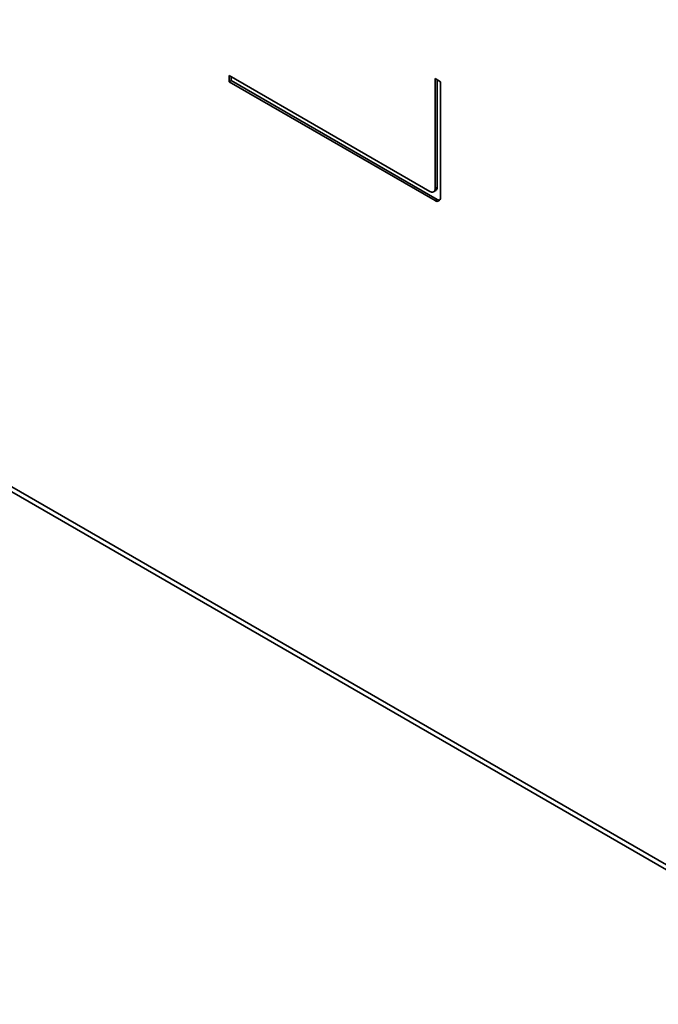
# Model space of a CAD drawing. Header units: millimetres. Extents: x 2 to 1120, y -2 to 861.
# Tile 201 of 226: x 957 to 971, y 499 to 521. Entities that reach past the tile are written whole.
import ezdxf

# ---------------------------------------------------------------- set-up
doc = ezdxf.new("R2010")
doc.units = ezdxf.units.MM

msp = doc.modelspace()

# ---------------------------------------------------------------- linework, layer by layer
at = {"color": 8, "linetype": 'Continuous', "lineweight": 35}
msp.add_line((918.2063, 532.4107), (976.5391, 498.7359), dxfattribs=at)
at = {"color": 7, "linetype": 'Continuous', "lineweight": 35}
for p, q in [((918.2063, 532.298), (976.5248, 498.6314)), ((966.0504, 516.7669), (961.572, 519.3522)), ((961.572, 519.3522), (961.572, 519.2161)), ((961.6192, 519.2433), (961.572, 519.2161)), ((961.572, 519.2161), (966.1682, 516.5627)), ((961.6192, 519.3249), (961.6192, 519.2433)), ((961.6192, 519.2433), (966.2154, 516.59)), ((966.1682, 519.2845), (966.1682, 516.8349)), ((966.2861, 519.2165), (966.1682, 519.2845)), ((966.2154, 519.2573), (966.2154, 516.8621)), ((966.2861, 516.6308), (966.2861, 519.2165)), ((966.1337, 516.7586), (966.1809, 516.7858)), ((966.2154, 516.8621), (966.1682, 516.8349)), ((966.2154, 516.59), (966.1682, 516.5627))]:
    msp.add_line(p, q, dxfattribs=at)
for centre, radius, start, end in [((966.0964, 516.8233), 0.0728, 230.79671, 9.21404), ((966.1361, 516.852), 0.0799, 304.05635, 7.25583), ((966.2142, 516.6191), 0.0728, 230.79671, 9.21404), ((966.2701, 516.6758), 0.1018, 237.46897, 270.89631)]:
    msp.add_arc(centre, radius, start, end, dxfattribs=at)

doc.saveas('drawing.dxf')
